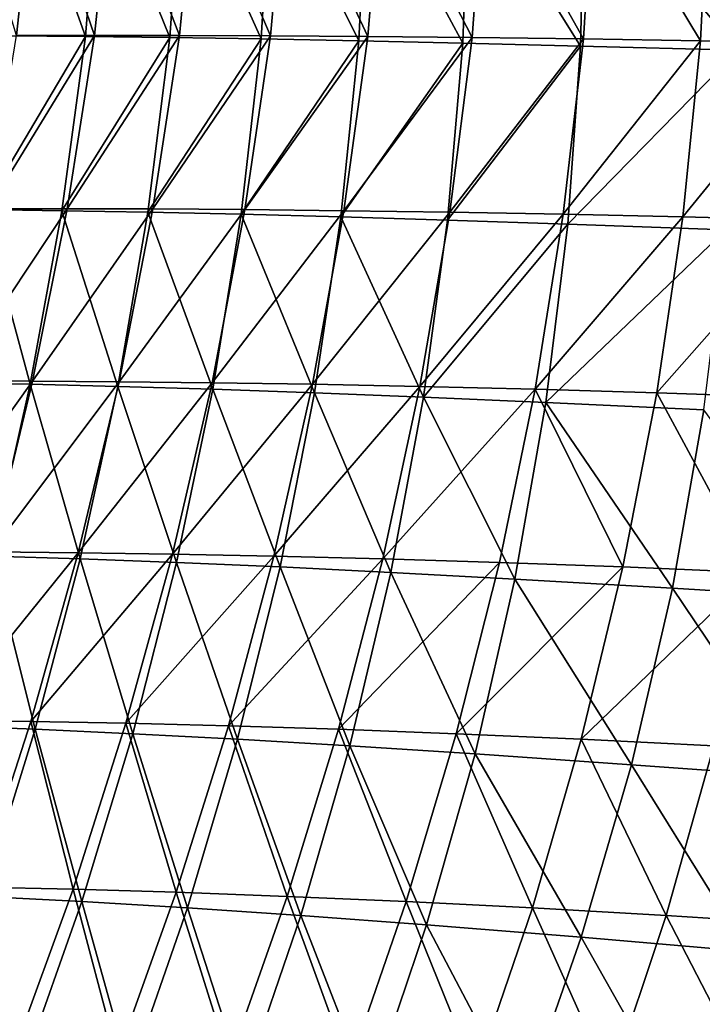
# Model space of a CAD drawing. Header units: metres. Extents: x -155 to 25, y -152 to 27.
# Tile 63 of 124: x -20.92 to -19.9, y -132.55 to -131.08. Entities that reach past the tile are written whole.
import ezdxf

# ---------------------------------------------------------------- set-up
doc = ezdxf.new("R2010")
doc.units = ezdxf.units.M
doc.layers.add('solid_12_401_052_XXX', color=7, linetype='CONTINUOUS')

msp = doc.modelspace()

# ---------------------------------------------------------------- linework, layer by layer
at = {"layer": 'solid_12_401_052_XXX'}
for points in [[(-20.936968, -131.104645, 5.005761), (-20.914398, -130.844635, 5.017741), (-21.019032, -130.844284, 4.580297)], [(-20.924356, -131.104065, -5.133135), (-21.002804, -130.84465, -4.708988), (-20.89645, -130.84433, -5.144548)], [(-20.936968, -131.104645, 5.005761), (-20.820862, -131.105667, 5.443075), (-20.914398, -130.844635, 5.017741)], [(-20.807241, -131.103897, -5.567105), (-20.924356, -131.104065, -5.133135), (-20.89645, -130.84433, -5.144548)], [(-20.820862, -131.105667, 5.443075), (-20.800343, -130.845291, 5.453765), (-20.914398, -130.844635, 5.017741)], [(-20.807241, -131.103897, -5.567105), (-20.89645, -130.84433, -5.144548), (-20.780577, -130.844208, -5.578555)], [(-20.820862, -131.105667, 5.443075), (-20.694542, -131.107208, 5.881142), (-20.800343, -130.845291, 5.453765)], [(-20.680367, -131.104065, -5.999757), (-20.807241, -131.103897, -5.567105), (-20.780577, -130.844208, -5.578555)], [(-20.694542, -131.107208, 5.881142), (-20.676369, -130.846283, 5.890136), (-20.800343, -130.845291, 5.453765)], [(-20.680367, -131.104065, -5.999757), (-20.780577, -130.844208, -5.578555), (-20.65521, -130.844284, -6.010898)], [(-20.694542, -131.107208, 5.881142), (-20.557844, -131.109329, 6.320097), (-20.676369, -130.846283, 5.890136)], [(-20.544146, -131.104645, -6.42972), (-20.680367, -131.104065, -5.999757), (-20.65521, -130.844284, -6.010898)], [(-20.557844, -131.109329, 6.320097), (-20.54233, -130.847672, 6.326962), (-20.676369, -130.846283, 5.890136)], [(-20.544146, -131.104645, -6.42972), (-20.65521, -130.844284, -6.010898), (-20.520805, -130.844635, -6.44013)], [(-20.557844, -131.109329, 6.320097), (-20.411993, -131.112106, 6.755842), (-20.54233, -130.847672, 6.326962)], [(-20.398304, -131.105667, -6.858036), (-20.544146, -131.104645, -6.42972), (-20.520805, -130.844635, -6.44013)], [(-20.411993, -131.112106, 6.755842), (-20.399511, -130.849487, 6.759976), (-20.54233, -130.847672, 6.326962)], [(-20.398304, -131.105667, -6.858036), (-20.520805, -130.844635, -6.44013), (-20.377098, -130.845291, -6.867299)], [(-20.411993, -131.112106, 6.755842), (-20.25631, -131.115585, 7.190691), (-20.399511, -130.849487, 6.759976)], [(-20.25631, -131.115585, 7.190691), (-20.247232, -130.851761, 7.191538), (-20.399511, -130.849487, 6.759976)], [(-20.242222, -131.107208, -7.2864), (-20.398304, -131.105667, -6.858036), (-20.377098, -130.845291, -6.867299)], [(-20.242222, -131.107208, -7.2864), (-20.377098, -130.845291, -6.867299), (-20.223473, -130.846283, -7.294133)], [(-20.075726, -131.109344, -7.714939), (-20.242222, -131.107208, -7.2864), (-20.223473, -130.846283, -7.294133)], [(-20.075726, -131.109344, -7.714939), (-20.223473, -130.846283, -7.294133), (-20.059774, -130.847672, -7.720732)], [(-19.900318, -131.112106, -8.139647), (-20.075726, -131.109344, -7.714939), (-20.059774, -130.847672, -7.720732)], [(-19.900318, -131.112106, -8.139647), (-20.059774, -130.847672, -7.720732), (-19.887579, -130.849487, -8.142923)], [(-19.71516, -131.115585, -8.562787), (-19.900318, -131.112106, -8.139647), (-19.887579, -130.849487, -8.142923)], [(-20.25631, -131.115585, 7.190691), (-20.079941, -131.120041, 7.652974), (-20.247232, -130.851761, 7.191538)], [(-20.079941, -131.120041, 7.652974), (-20.073843, -130.854691, 7.652129), (-20.247232, -130.851761, 7.191538)], [(-20.079941, -131.120041, 7.652974), (-19.844122, -131.126236, 8.230537), (-20.073843, -130.854691, 7.652129)], [(-19.844122, -131.126236, 8.230537), (-19.837845, -130.85878, 8.236024), (-20.073843, -130.854691, 7.652129)], [(-20.974588, -131.364731, 4.997968), (-20.820862, -131.105667, 5.443075), (-20.936968, -131.104645, 5.005761)], [(-20.974588, -131.364731, 4.997968), (-20.856453, -131.366318, 5.436804), (-20.820862, -131.105667, 5.443075)], [(-20.966442, -131.363327, -5.126074), (-20.924356, -131.104065, -5.133135), (-20.807241, -131.103897, -5.567105)], [(-20.848337, -131.363312, -5.560323), (-20.966442, -131.363327, -5.126074), (-20.807241, -131.103897, -5.567105)], [(-20.856453, -131.366318, 5.436804), (-20.694542, -131.107208, 5.881142), (-20.820862, -131.105667, 5.443075)], [(-20.856453, -131.366318, 5.436804), (-20.72769, -131.368622, 5.876774), (-20.694542, -131.107208, 5.881142)], [(-20.848337, -131.363312, -5.560323), (-20.807241, -131.103897, -5.567105), (-20.680367, -131.104065, -5.999757)], [(-20.72014, -131.363754, -5.993576), (-20.848337, -131.363312, -5.560323), (-20.680367, -131.104065, -5.999757)], [(-20.72769, -131.368622, 5.876774), (-20.557844, -131.109329, 6.320097), (-20.694542, -131.107208, 5.881142)], [(-20.72769, -131.368622, 5.876774), (-20.588106, -131.371689, 6.318038), (-20.557844, -131.109329, 6.320097)], [(-20.72014, -131.363754, -5.993576), (-20.680367, -131.104065, -5.999757), (-20.544146, -131.104645, -6.42972)], [(-20.582211, -131.364731, -6.424534), (-20.72014, -131.363754, -5.993576), (-20.544146, -131.104645, -6.42972)], [(-20.588106, -131.371689, 6.318038), (-20.411993, -131.112106, 6.755842), (-20.557844, -131.109329, 6.320097)], [(-20.588106, -131.371689, 6.318038), (-20.438843, -131.375626, 6.756667), (-20.411993, -131.112106, 6.755842)], [(-20.582211, -131.364731, -6.424534), (-20.544146, -131.104645, -6.42972), (-20.398304, -131.105667, -6.858036)], [(-20.43424, -131.366318, -6.854228), (-20.582211, -131.364731, -6.424534), (-20.398304, -131.105667, -6.858036)], [(-20.438843, -131.375626, 6.756667), (-20.25631, -131.115585, 7.190691), (-20.411993, -131.112106, 6.755842)], [(-20.43424, -131.366318, -6.854228), (-20.398304, -131.105667, -6.858036), (-20.242222, -131.107208, -7.2864)], [(-20.275589, -131.368622, -7.284324), (-20.43424, -131.366318, -6.854228), (-20.242222, -131.107208, -7.2864)], [(-20.275589, -131.368622, -7.284324), (-20.242222, -131.107208, -7.2864), (-20.075726, -131.109344, -7.714939)], [(-20.106054, -131.371689, -7.714969), (-20.275589, -131.368622, -7.284324), (-20.075726, -131.109344, -7.714939)], [(-20.106054, -131.371689, -7.714969), (-20.075726, -131.109344, -7.714939), (-19.900318, -131.112106, -8.139647)], [(-19.927044, -131.375626, -8.142322), (-20.106054, -131.371689, -7.714969), (-19.900318, -131.112106, -8.139647)], [(-19.927044, -131.375626, -8.142322), (-19.900318, -131.112106, -8.139647), (-19.71516, -131.115585, -8.562787)], [(-20.438843, -131.375626, 6.756667), (-20.279207, -131.380493, 7.194924), (-20.25631, -131.115585, 7.190691)], [(-20.279207, -131.380493, 7.194924), (-20.079941, -131.120041, 7.652974), (-20.25631, -131.115585, 7.190691)], [(-20.279207, -131.380493, 7.194924), (-20.099108, -131.386673, 7.659062), (-20.079941, -131.120041, 7.652974)], [(-20.099108, -131.386673, 7.659062), (-19.844122, -131.126236, 8.230537), (-20.079941, -131.120041, 7.652974)], [(-20.099108, -131.386673, 7.659062), (-19.862556, -131.395172, 8.230349), (-19.844122, -131.126236, 8.230537)], [(-19.737711, -131.380493, -8.568591), (-19.927044, -131.375626, -8.142322), (-19.71516, -131.115585, -8.562787)], [(-21.023485, -131.623764, 4.995135), (-20.903517, -131.626068, 5.435658), (-20.974588, -131.364731, 4.997968)], [(-21.01922, -131.62114, -5.123927), (-20.966442, -131.363327, -5.126074), (-20.848337, -131.363312, -5.560323)], [(-20.900152, -131.621384, -5.558765), (-21.01922, -131.62114, -5.123927), (-20.848337, -131.363312, -5.560323)], [(-20.903517, -131.626068, 5.435658), (-20.856453, -131.366318, 5.436804), (-20.974588, -131.364731, 4.997968)], [(-20.900152, -131.621384, -5.558765), (-20.848337, -131.363312, -5.560323), (-20.72014, -131.363754, -5.993576)], [(-20.770702, -131.622238, -5.992888), (-20.900152, -131.621384, -5.558765), (-20.72014, -131.363754, -5.993576)], [(-20.770702, -131.622238, -5.992888), (-20.72014, -131.363754, -5.993576), (-20.582211, -131.364731, -6.424534)], [(-20.631184, -131.623764, -6.425068), (-20.770702, -131.622238, -5.992888), (-20.582211, -131.364731, -6.424534)], [(-20.631184, -131.623764, -6.425068), (-20.582211, -131.364731, -6.424534), (-20.43424, -131.366318, -6.854228)], [(-20.903517, -131.626068, 5.435658), (-20.772577, -131.629272, 5.877642), (-20.856453, -131.366318, 5.436804)], [(-20.772577, -131.629272, 5.877642), (-20.72769, -131.368622, 5.876774), (-20.856453, -131.366318, 5.436804)], [(-20.772577, -131.629272, 5.877642), (-20.630445, -131.633453, 6.321266), (-20.72769, -131.368622, 5.876774)], [(-20.630445, -131.633453, 6.321266), (-20.588106, -131.371689, 6.318038), (-20.72769, -131.368622, 5.876774)], [(-20.48127, -131.626068, -6.85632), (-20.631184, -131.623764, -6.425068), (-20.43424, -131.366318, -6.854228)], [(-20.630445, -131.633453, 6.321266), (-20.478191, -131.638733, 6.762769), (-20.588106, -131.371689, 6.318038)], [(-20.478191, -131.638733, 6.762769), (-20.438843, -131.375626, 6.756667), (-20.588106, -131.371689, 6.318038)], [(-20.48127, -131.626068, -6.85632), (-20.43424, -131.366318, -6.854228), (-20.275589, -131.368622, -7.284324)], [(-20.320309, -131.629272, -7.288277), (-20.48127, -131.626068, -6.85632), (-20.275589, -131.368622, -7.284324)], [(-20.478191, -131.638733, 6.762769), (-20.315115, -131.645187, 7.204355), (-20.438843, -131.375626, 6.756667)], [(-20.315115, -131.645187, 7.204355), (-20.279207, -131.380493, 7.194924), (-20.438843, -131.375626, 6.756667)], [(-20.320309, -131.629272, -7.288277), (-20.275589, -131.368622, -7.284324), (-20.106054, -131.371689, -7.714969)], [(-20.148069, -131.633453, -7.721102), (-20.320309, -131.629272, -7.288277), (-20.106054, -131.371689, -7.714969)], [(-20.315115, -131.645187, 7.204355), (-20.099108, -131.386673, 7.659062), (-20.279207, -131.380493, 7.194924)], [(-20.148069, -131.633453, -7.721102), (-20.106054, -131.371689, -7.714969), (-19.927044, -131.375626, -8.142322)], [(-19.965878, -131.638733, -8.151116), (-20.148069, -131.633453, -7.721102), (-19.927044, -131.375626, -8.142322)], [(-19.965878, -131.638733, -8.151116), (-19.927044, -131.375626, -8.142322), (-19.737711, -131.380493, -8.568591)], [(-19.772882, -131.645187, -8.580472), (-19.965878, -131.638733, -8.151116), (-19.737711, -131.380493, -8.568591)], [(-20.315115, -131.645187, 7.204355), (-20.131886, -131.65329, 7.670205), (-20.099108, -131.386673, 7.659062)], [(-20.131886, -131.65329, 7.670205), (-19.862556, -131.395172, 8.230349), (-20.099108, -131.386673, 7.659062)], [(-20.131886, -131.65329, 7.670205), (-19.895309, -131.664291, 8.234988), (-19.862556, -131.395172, 8.230349)], [(-21.082321, -131.876343, -5.126553), (-21.01922, -131.62114, -5.123927), (-20.900152, -131.621384, -5.558765)], [(-20.962288, -131.876877, -5.562276), (-21.082321, -131.876343, -5.126553), (-20.900152, -131.621384, -5.558765)], [(-20.961658, -131.883316, 5.439487), (-20.903517, -131.626068, 5.435658), (-21.023485, -131.623764, 4.995135)], [(-20.962288, -131.876877, -5.562276), (-20.900152, -131.621384, -5.558765), (-20.770702, -131.622238, -5.992888)], [(-20.831646, -131.878128, -5.997526), (-20.962288, -131.876877, -5.562276), (-20.770702, -131.622238, -5.992888)], [(-20.961658, -131.883316, 5.439487), (-20.828838, -131.887466, 5.883583), (-20.903517, -131.626068, 5.435658)], [(-20.828838, -131.887466, 5.883583), (-20.772577, -131.629272, 5.877642), (-20.903517, -131.626068, 5.435658)], [(-20.831646, -131.878128, -5.997526), (-20.770702, -131.622238, -5.992888), (-20.631184, -131.623764, -6.425068)], [(-20.690668, -131.880234, -6.43114), (-20.831646, -131.878128, -5.997526), (-20.631184, -131.623764, -6.425068)], [(-20.828838, -131.887466, 5.883583), (-20.684547, -131.892838, 6.329605), (-20.772577, -131.629272, 5.877642)], [(-20.684547, -131.892838, 6.329605), (-20.630445, -131.633453, 6.321266), (-20.772577, -131.629272, 5.877642)], [(-20.690668, -131.880234, -6.43114), (-20.631184, -131.623764, -6.425068), (-20.48127, -131.626068, -6.85632)], [(-20.539015, -131.883316, -6.864119), (-20.690668, -131.880234, -6.43114), (-20.48127, -131.626068, -6.85632)], [(-20.539015, -131.883316, -6.864119), (-20.48127, -131.626068, -6.85632), (-20.320309, -131.629272, -7.288277)], [(-20.376034, -131.887466, -7.298053), (-20.539015, -131.883316, -6.864119), (-20.320309, -131.629272, -7.288277)], [(-20.376034, -131.887466, -7.298053), (-20.320309, -131.629272, -7.288277), (-20.148069, -131.633453, -7.721102)], [(-20.684547, -131.892838, 6.329605), (-20.529793, -131.899521, 6.773955), (-20.630445, -131.633453, 6.321266)], [(-20.529793, -131.899521, 6.773955), (-20.478191, -131.638733, 6.762769), (-20.630445, -131.633453, 6.321266)], [(-20.529793, -131.899521, 6.773955), (-20.363873, -131.907654, 7.218778), (-20.478191, -131.638733, 6.762769)], [(-20.363873, -131.907654, 7.218778), (-20.315115, -131.645187, 7.204355), (-20.478191, -131.638733, 6.762769)], [(-20.201477, -131.892838, -7.733122), (-20.376034, -131.887466, -7.298053), (-20.148069, -131.633453, -7.721102)], [(-20.363873, -131.907654, 7.218778), (-20.178253, -131.917786, 7.686125), (-20.315115, -131.645187, 7.204355)], [(-20.178253, -131.917786, 7.686125), (-20.131886, -131.65329, 7.670205), (-20.315115, -131.645187, 7.204355)], [(-20.016594, -131.899521, -8.165804), (-20.201477, -131.892838, -7.733122), (-20.148069, -131.633453, -7.721102)], [(-20.016594, -131.899521, -8.165804), (-20.148069, -131.633453, -7.721102), (-19.965878, -131.638733, -8.151116)], [(-19.820543, -131.907654, -8.598192), (-20.016594, -131.899521, -8.165804), (-19.965878, -131.638733, -8.151116)], [(-19.820543, -131.907654, -8.598192), (-19.965878, -131.638733, -8.151116), (-19.772882, -131.645187, -8.580472)], [(-20.178253, -131.917786, 7.686125), (-19.942501, -131.931412, 8.244171), (-20.131886, -131.65329, 7.670205)], [(-19.942501, -131.931412, 8.244171), (-19.895309, -131.664291, 8.234988), (-20.131886, -131.65329, 7.670205)], [(-19.942501, -131.931412, 8.244171), (-19.688892, -131.946854, 8.800519), (-19.895309, -131.664291, 8.234988)], [(-21.034369, -132.128937, -5.570902), (-20.962288, -131.876877, -5.562276), (-20.831646, -131.878128, -5.997526)], [(-20.902596, -132.130661, -6.007547), (-21.034369, -132.128937, -5.570902), (-20.831646, -131.878128, -5.997526)], [(-20.902596, -132.130661, -6.007547), (-20.831646, -131.878128, -5.997526), (-20.690668, -131.880234, -6.43114)], [(-20.760292, -132.133392, -6.442822), (-20.902596, -132.130661, -6.007547), (-20.690668, -131.880234, -6.43114)], [(-20.760292, -132.133392, -6.442822), (-20.690668, -131.880234, -6.43114), (-20.539015, -131.883316, -6.864119)], [(-21.030529, -132.137268, 5.448358), (-20.896137, -132.142426, 5.894676), (-20.961658, -131.883316, 5.439487)], [(-20.896137, -132.142426, 5.894676), (-20.828838, -131.887466, 5.883583), (-20.961658, -131.883316, 5.439487)], [(-20.896137, -132.142426, 5.894676), (-20.75009, -132.149002, 6.343149), (-20.828838, -131.887466, 5.883583)], [(-20.75009, -132.149002, 6.343149), (-20.684547, -131.892838, 6.329605), (-20.828838, -131.887466, 5.883583)], [(-20.607109, -132.137268, -6.877707), (-20.760292, -132.133392, -6.442822), (-20.539015, -131.883316, -6.864119)], [(-20.75009, -132.149002, 6.343149), (-20.59334, -132.157135, 6.790337), (-20.684547, -131.892838, 6.329605)], [(-20.59334, -132.157135, 6.790337), (-20.529793, -131.899521, 6.773955), (-20.684547, -131.892838, 6.329605)], [(-20.607109, -132.137268, -6.877707), (-20.539015, -131.883316, -6.864119), (-20.376034, -131.887466, -7.298053)], [(-20.442408, -132.142426, -7.313752), (-20.607109, -132.137268, -6.877707), (-20.376034, -131.887466, -7.298053)], [(-20.442408, -132.142426, -7.313752), (-20.376034, -131.887466, -7.298053), (-20.201477, -131.892838, -7.733122)], [(-20.265928, -132.149002, -7.751147), (-20.442408, -132.142426, -7.313752), (-20.201477, -131.892838, -7.733122)], [(-20.265928, -132.149002, -7.751147), (-20.201477, -131.892838, -7.733122), (-20.016594, -131.899521, -8.165804)], [(-20.59334, -132.157135, 6.790337), (-20.425203, -132.166977, 7.238319), (-20.529793, -131.899521, 6.773955)], [(-20.425203, -132.166977, 7.238319), (-20.363873, -131.907654, 7.218778), (-20.529793, -131.899521, 6.773955)], [(-20.425203, -132.166977, 7.238319), (-20.237928, -132.179153, 7.707043), (-20.363873, -131.907654, 7.218778)], [(-20.237928, -132.179153, 7.707043), (-20.178253, -131.917786, 7.686125), (-20.363873, -131.907654, 7.218778)], [(-20.078861, -132.157135, -8.186523), (-20.265928, -132.149002, -7.751147), (-20.016594, -131.899521, -8.165804)], [(-20.078861, -132.157135, -8.186523), (-20.016594, -131.899521, -8.165804), (-19.820543, -131.907654, -8.598192)], [(-19.880379, -132.166977, -8.621914), (-20.078861, -132.157135, -8.186523), (-19.820543, -131.907654, -8.598192)], [(-20.237928, -132.179153, 7.707043), (-20.003876, -132.195404, 8.258132), (-20.178253, -131.917786, 7.686125)], [(-20.003876, -132.195404, 8.258132), (-19.942501, -131.931412, 8.244171), (-20.178253, -131.917786, 7.686125)], [(-20.003876, -132.195404, 8.258132), (-19.752209, -132.21376, 8.808069), (-19.942501, -131.931412, 8.244171)], [(-19.752209, -132.21376, 8.808069), (-19.688892, -131.946854, 8.800519), (-19.942501, -131.931412, 8.244171)], [(-20.983114, -132.378616, -6.022475), (-21.034369, -132.128937, -5.570902), (-20.902596, -132.130661, -6.007547)], [(-20.839579, -132.381851, -6.45961), (-20.983114, -132.378616, -6.022475), (-20.902596, -132.130661, -6.007547)], [(-20.839579, -132.381851, -6.45961), (-20.902596, -132.130661, -6.007547), (-20.760292, -132.133392, -6.442822)], [(-20.973888, -132.39241, 5.91048), (-20.896137, -132.142426, 5.894676), (-21.030529, -132.137268, 5.448358)], [(-20.973888, -132.39241, 5.91048), (-20.826469, -132.400055, 6.361446), (-20.896137, -132.142426, 5.894676)], [(-20.826469, -132.400055, 6.361446), (-20.75009, -132.149002, 6.343149), (-20.896137, -132.142426, 5.894676)], [(-20.685049, -132.386398, -6.89656), (-20.839579, -132.381851, -6.45961), (-20.760292, -132.133392, -6.442822)], [(-20.685049, -132.386398, -6.89656), (-20.760292, -132.133392, -6.442822), (-20.607109, -132.137268, -6.877707)], [(-20.5189, -132.39241, -7.334828), (-20.685049, -132.386398, -6.89656), (-20.607109, -132.137268, -6.877707)], [(-20.5189, -132.39241, -7.334828), (-20.607109, -132.137268, -6.877707), (-20.442408, -132.142426, -7.313752)], [(-20.340885, -132.400055, -7.774613), (-20.5189, -132.39241, -7.334828), (-20.442408, -132.142426, -7.313752)], [(-20.340885, -132.400055, -7.774613), (-20.442408, -132.142426, -7.313752), (-20.265928, -132.149002, -7.751147)], [(-20.826469, -132.400055, 6.361446), (-20.668224, -132.4095, 6.811454), (-20.75009, -132.149002, 6.343149)], [(-20.668224, -132.4095, 6.811454), (-20.59334, -132.157135, 6.790337), (-20.75009, -132.149002, 6.343149)], [(-20.668224, -132.4095, 6.811454), (-20.498489, -132.420898, 7.262517), (-20.59334, -132.157135, 6.790337)], [(-20.498489, -132.420898, 7.262517), (-20.425203, -132.166977, 7.238319), (-20.59334, -132.157135, 6.790337)], [(-20.152134, -132.4095, -8.2127), (-20.340885, -132.400055, -7.774613), (-20.265928, -132.149002, -7.751147)], [(-20.152134, -132.4095, -8.2127), (-20.265928, -132.149002, -7.751147), (-20.078861, -132.157135, -8.186523)], [(-19.951847, -132.420898, -8.651052), (-20.152134, -132.4095, -8.2127), (-20.078861, -132.157135, -8.186523)], [(-19.951847, -132.420898, -8.651052), (-20.078861, -132.157135, -8.186523), (-19.880379, -132.166977, -8.621914)], [(-20.498489, -132.420898, 7.262517), (-20.310331, -132.434952, 7.732437), (-20.425203, -132.166977, 7.238319)], [(-20.310331, -132.434952, 7.732437), (-20.237928, -132.179153, 7.707043), (-20.425203, -132.166977, 7.238319)], [(-19.731888, -132.434967, -9.106951), (-19.951847, -132.420898, -8.651052), (-19.880379, -132.166977, -8.621914)], [(-20.310331, -132.434952, 7.732437), (-20.078875, -132.45369, 8.27636), (-20.237928, -132.179153, 7.707043)], [(-20.078875, -132.45369, 8.27636), (-20.003876, -132.195404, 8.258132), (-20.237928, -132.179153, 7.707043)], [(-20.078875, -132.45369, 8.27636), (-19.830185, -132.474762, 8.819609), (-20.003876, -132.195404, 8.258132)], [(-19.830185, -132.474762, 8.819609), (-19.752209, -132.21376, 8.808069), (-20.003876, -132.195404, 8.258132)], [(-20.928793, -132.627289, -6.48171), (-20.983114, -132.378616, -6.022475), (-20.839579, -132.381851, -6.45961)], [(-20.77305, -132.632324, -6.920899), (-20.928793, -132.627289, -6.48171), (-20.839579, -132.381851, -6.45961)], [(-20.77305, -132.632324, -6.920899), (-20.839579, -132.381851, -6.45961), (-20.685049, -132.386398, -6.89656)], [(-21.062298, -132.638992, 5.93117), (-20.913855, -132.647476, 6.384686), (-20.973888, -132.39241, 5.91048)], [(-20.913855, -132.647476, 6.384686), (-20.826469, -132.400055, 6.361446), (-20.973888, -132.39241, 5.91048)], [(-20.60569, -132.638992, -7.361519), (-20.77305, -132.632324, -6.920899), (-20.685049, -132.386398, -6.89656)], [(-20.60569, -132.638992, -7.361519), (-20.685049, -132.386398, -6.89656), (-20.5189, -132.39241, -7.334828)], [(-20.426476, -132.647476, -7.803778), (-20.60569, -132.638992, -7.361519), (-20.5189, -132.39241, -7.334828)], [(-20.426476, -132.647476, -7.803778), (-20.5189, -132.39241, -7.334828), (-20.340885, -132.400055, -7.774613)], [(-20.913855, -132.647476, 6.384686), (-20.754576, -132.657959, 6.837514), (-20.826469, -132.400055, 6.361446)], [(-20.754576, -132.657959, 6.837514), (-20.668224, -132.4095, 6.811454), (-20.826469, -132.400055, 6.361446)], [(-20.754576, -132.657959, 6.837514), (-20.583836, -132.670609, 7.291596), (-20.668224, -132.4095, 6.811454)], [(-20.583836, -132.670609, 7.291596), (-20.498489, -132.420898, 7.262517), (-20.668224, -132.4095, 6.811454)], [(-20.236502, -132.657959, -8.244606), (-20.426476, -132.647476, -7.803778), (-20.340885, -132.400055, -7.774613)], [(-20.236502, -132.657959, -8.244606), (-20.340885, -132.400055, -7.774613), (-20.152134, -132.4095, -8.2127)], [(-20.035006, -132.670609, -8.685899), (-20.236502, -132.657959, -8.244606), (-20.152134, -132.4095, -8.2127)], [(-20.035006, -132.670609, -8.685899), (-20.152134, -132.4095, -8.2127), (-19.951847, -132.420898, -8.651052)], [(-20.583836, -132.670609, 7.291596), (-20.395519, -132.686249, 7.762601), (-20.498489, -132.420898, 7.262517)], [(-20.395519, -132.686249, 7.762601), (-20.310331, -132.434952, 7.732437), (-20.498489, -132.420898, 7.262517)], [(-19.814817, -132.686249, -9.142864), (-20.035006, -132.670609, -8.685899), (-19.951847, -132.420898, -8.651052)], [(-19.814817, -132.686249, -9.142864), (-19.951847, -132.420898, -8.651052), (-19.731888, -132.434967, -9.106951)], [(-20.395519, -132.686249, 7.762601), (-20.167536, -132.707092, 8.299159), (-20.310331, -132.434952, 7.732437)], [(-20.167536, -132.707092, 8.299159), (-20.078875, -132.45369, 8.27636), (-20.310331, -132.434952, 7.732437)], [(-20.167536, -132.707092, 8.299159), (-19.922832, -132.730484, 8.835464), (-20.078875, -132.45369, 8.27636)], [(-19.922832, -132.730484, 8.835464), (-19.830185, -132.474762, 8.819609), (-20.078875, -132.45369, 8.27636)], [(-19.922832, -132.730484, 8.835464), (-19.661198, -132.756332, 9.371487), (-19.830185, -132.474762, 8.819609)]]:
    msp.add_3dface(points, dxfattribs=at)

doc.saveas('drawing.dxf')
